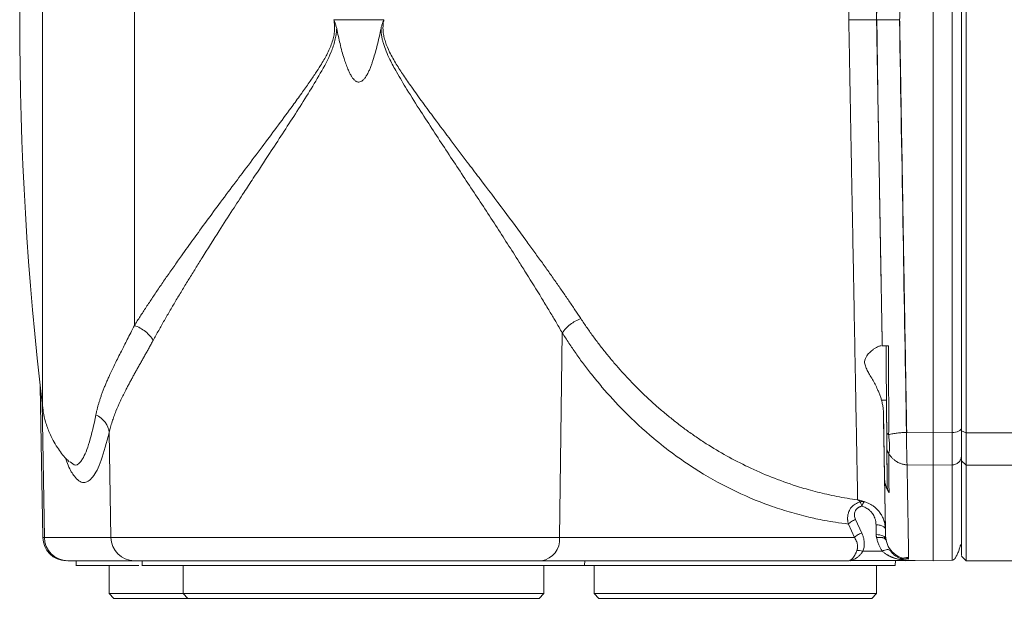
# Model space of a CAD drawing. Header units: millimetres. Extents: x 75 to 915, y -46 to 868.
# Tile 35 of 45: x 613 to 718, y 662 to 723. Entities that reach past the tile are written whole.
import ezdxf

# ---------------------------------------------------------------- set-up
doc = ezdxf.new("R2010")
doc.units = ezdxf.units.MM

msp = doc.modelspace()

# ---------------------------------------------------------------- linework, layer by layer
at = {"color": 7, "linetype": 'Continuous', "lineweight": 15}
for p, q in [((646.34, 723.24), (651.66, 723.24)), ((703.98, 723.24), (703.98, 723.24)), ((706.44, 723.24), (706.42, 723.24)), ((670.31, 668.2), (670.61, 689.96)), ((615.16, 684.28), (615.44, 668.2)), ((704.52, 682.79), (705.04, 682.79)), ((705.12, 673.6), (705.04, 682.79)), ((704.83, 674.51), (704.71, 681.45)), ((622.49, 679.35), (622.68, 668.2)), ((709.99, 679.34), (707.19, 679.38)), ((712.01, 679.37), (709.99, 679.34)), ((712.99, 679.56), (713.49, 679.34)), ((709.99, 675.89), (707.23, 675.93)), ((712.01, 675.92), (709.99, 675.89)), ((712.99, 676.34), (713.49, 675.89)), ((713.49, 675.89), (809.32, 675.89)), ((701.64, 668.2), (700.99, 669.64)), ((701.76, 670.12), (702.41, 668.68)), ((703.93, 669.56), (703.95, 668.51)), ((622.68, 668.2), (615.61, 668.2)), ((670.31, 668.2), (622.68, 668.2)), ((701.64, 668.2), (670.31, 668.2)), ((704.93, 669.07), (704.95, 668.02)), ((704.6, 666.75), (702.53, 666.75)), ((706.48, 665.99), (707.38, 666.11)), ((712.99, 666.24), (713.49, 665.74)), ((625.16, 665.74), (618.09, 665.74)), ((618.99, 665.75), (618.99, 665.24)), ((622.49, 665.24), (622.49, 662.24)), ((625.99, 665.75), (626, 665.24)), ((630.34, 665.24), (630.34, 662.24)), ((701.09, 665.74), (668.39, 665.74)), ((668.64, 662.24), (668.64, 665.24)), ((672.98, 665.24), (672.99, 665.75)), ((673.99, 665.24), (673.99, 662.24)), ((701.21, 665.74), (701.51, 665.75)), ((701.26, 665.75), (701.21, 665.74)), ((701.25, 665.75), (701.23, 665.75)), ((707.88, 665.75), (701.26, 665.75)), ((703.99, 662.24), (703.99, 665.24)), ((705.98, 665.24), (705.99, 665.75)), ((707.42, 666.05), (706.58, 665.95)), ((707.01, 665.74), (707.03, 665.74)), ((707.03, 665.74), (707.22, 665.75)), ((707.4, 665.79), (709.99, 665.74)), ((709.99, 665.74), (712.01, 665.78)), ((713.49, 665.74), (757.54, 665.74)), ((622.49, 662.24), (622.99, 661.74)), ((622.49, 662.24), (630.34, 662.24)), ((630.34, 662.24), (630.84, 661.74)), ((630.34, 662.24), (668.64, 662.24)), ((668.14, 661.74), (668.64, 662.24)), ((673.99, 662.24), (674.49, 661.74)), ((673.99, 662.24), (688.99, 662.24)), ((688.99, 662.24), (703.99, 662.24)), ((703.49, 661.74), (703.99, 662.24)), ((622.99, 661.74), (630.84, 661.74)), ((630.84, 661.74), (668.14, 661.74)), ((674.49, 661.74), (703.49, 661.74))]:
    msp.add_line(p, q, dxfattribs=at)
at = {"color": 8, "linetype": 'Continuous', "lineweight": 15}
for p, q in [((615.61, 668.2), (615.37, 682.49)), ((713.49, 679.34), (815.51, 679.34)), ((615.61, 668.2), (615.44, 668.2))]:
    msp.add_line(p, q, dxfattribs=at)
at = {"color": 7, "linetype": 'Continuous', "lineweight": 15, "flags": 128}
for points in [[(709.99, 679.34), (709.99, 684.86), (709.99, 690.53), (709.99, 696.31), (709.99, 702.19), (709.99, 708.15), (709.99, 714.16), (709.99, 720.21), (709.99, 726.27), (709.99, 732.32), (709.99, 738.33), (709.99, 744.29), (709.99, 750.18), (709.99, 755.96), (709.99, 761.62), (709.99, 767.14)], [(712.99, 679.56), (712.99, 685.05), (712.99, 690.69), (712.99, 696.44), (712.99, 702.3), (712.99, 708.23), (712.99, 714.21), (712.99, 720.23), (712.99, 726.26), (712.99, 732.27), (712.99, 738.26), (712.99, 744.19), (712.99, 750.04), (712.99, 755.8), (712.99, 761.43), (712.99, 766.92)], [(712.99, 766.92), (712.99, 761.43), (712.99, 755.8), (712.99, 750.04), (712.99, 744.19), (712.99, 738.26), (712.99, 732.27), (712.99, 726.26), (712.99, 720.23), (712.99, 714.21), (712.99, 708.23), (712.99, 702.3), (712.99, 696.44), (712.99, 690.69), (712.99, 685.05), (712.99, 679.56)], [(713.49, 767.14), (713.49, 761.62), (713.49, 755.96), (713.49, 750.18), (713.49, 744.29), (713.49, 738.33), (713.49, 732.32), (713.49, 726.27), (713.49, 720.21), (713.49, 714.16), (713.49, 708.15), (713.49, 702.19), (713.49, 696.31), (713.49, 690.53), (713.49, 684.86), (713.49, 679.34)], [(712.99, 676.34), (712.99, 676.62), (712.99, 676.94), (712.99, 677.29), (712.99, 677.68), (712.99, 678.11), (712.99, 678.57), (712.99, 679.05), (712.99, 679.56)], [(712.99, 679.56), (712.99, 679.05), (712.99, 678.57), (712.99, 678.11), (712.99, 677.68), (712.99, 677.29), (712.99, 676.94), (712.99, 676.62), (712.99, 676.34)], [(713.49, 679.34), (713.49, 678.79), (713.49, 678.28), (713.49, 677.79), (713.49, 677.33), (713.49, 676.91), (713.49, 676.53), (713.49, 676.19), (713.49, 675.89)], [(709.99, 665.74), (709.99, 665.79), (709.99, 666.15), (709.99, 666.89), (709.99, 667.98), (709.99, 669.44), (709.99, 671.25), (709.99, 673.4), (709.99, 675.89)], [(712.99, 676.34), (712.99, 673.86), (712.99, 671.72), (712.99, 669.92), (712.99, 668.47), (712.99, 667.38), (712.99, 666.65), (712.99, 666.29), (712.99, 666.29), (712.99, 666.65), (712.99, 667.38), (712.99, 668.47), (712.99, 669.92), (712.99, 671.72), (712.99, 673.86), (712.99, 676.34)], [(713.49, 675.89), (713.49, 673.4), (713.49, 671.25), (713.49, 669.44), (713.49, 667.98), (713.49, 666.89), (713.49, 666.15), (713.49, 665.79), (713.49, 665.74)]]:
    msp.add_lwpolyline(points, dxfattribs=at)
at = {"color": 8, "linetype": 'Continuous', "lineweight": 15, "flags": 128}
msp.add_lwpolyline([(625.17, 726.03), (625.17, 721.79), (625.17, 717.56), (625.17, 713.37), (625.17, 709.25), (625.17, 705.24), (625.17, 701.35), (625.17, 697.62), (625.17, 694.08), (625.17, 690.74)], dxfattribs=at)
at = {"color": 7, "linetype": 'Continuous', "lineweight": 15}
for centre, radius, start, end in [((962.99, 723.24), 350, 173.2615, 186.741), ((617.94, 668.24), 2.5, 181, 270), ((618.1, 668.23), 2.49, 180.7427, 269.7522), ((625.17, 668.23), 2.49, 180.7427, 269.7522), ((668.07, 667.98), 2.26, 278.2087, 5.6186)]:
    msp.add_arc(centre, radius, start, end, dxfattribs=at)
for points, knots in [([(701.98, 774.55), (701.98, 774.55), (701.98, 774.55), (701.97, 773.89), (701.92, 770.95), (701.83, 766.18), (701.71, 759.75), (701.57, 751.93), (701.4, 743), (701.25, 734.92), (701.14, 729.11), (701.09, 726.18), (701.06, 724.71), (701.05, 723.87), (701.04, 723.45), (701.04, 723.24)], [0, 0, 0, 0, 0.0000004, 0.0624851, 0.12497, 0.1874552, 0.2499409, 0.3124273, 0.3749144, 0.4374023, 0.4686958, 0.4843472, 0.4921735, 0.4960868, 0.5, 0.5, 0.5, 0.5]), ([(707.19, 767.11), (707.18, 766.8), (707.17, 766.19), (707.16, 765.25), (707.14, 764.3), (707.12, 763.34), (707.11, 762.36), (707.09, 761.36), (707.07, 760.35), (707.06, 759.32), (707.04, 758.28), (707.02, 757.22), (707, 756.14), (706.98, 755.05), (706.96, 753.94), (706.94, 752.82), (706.93, 751.68), (706.91, 750.52), (706.89, 749.35), (706.87, 748.17), (706.84, 746.97), (706.81, 745.09), (706.77, 742.58), (706.72, 739.52), (706.67, 736.63), (706.62, 733.93), (706.58, 731.42), (706.54, 729.1), (706.51, 726.97), (706.47, 725.04), (706.45, 723.82), (706.44, 723.24)], [0, 0, 0, 0, 0.022446, 0.045162, 0.068146, 0.091398, 0.11492, 0.13871, 0.162769, 0.187097, 0.211693, 0.236558, 0.261692, 0.287095, 0.312766, 0.338706, 0.364915, 0.391392, 0.418139, 0.445153, 0.472437, 0.499989, 0.572891, 0.641457, 0.705686, 0.765579, 0.821136, 0.872356, 0.91924, 0.961788, 1, 1, 1, 1]), ([(712.01, 679.37), (712.01, 686.17), (712.01, 693.35), (712.01, 708.1), (712.01, 715.67), (712.01, 730.81), (712.01, 738.38), (712.01, 753.13), (712.01, 760.31), (712.01, 767.12)], [0, 0, 0, 0, 0.25, 0.25, 0.5, 0.5, 0.75, 0.75, 1, 1, 1, 1]), ([(703.98, 723.24), (703.99, 723.42), (703.99, 723.59), (704, 723.96), (704, 724.16), (704.01, 724.76), (704.02, 725.15), (704.04, 726.32), (704.05, 727.1), (704.09, 729.45), (704.12, 731), (704.2, 735.63), (704.25, 738.68), (704.36, 744.59), (704.41, 747.45), (704.5, 752.9), (704.55, 755.49), (704.59, 757.9)], [0, 0, 0, 0, 0.015625, 0.015625, 0.03125, 0.03125, 0.0625, 0.0625, 0.125, 0.125, 0.25, 0.25, 0.5, 0.5, 0.75, 0.75, 1, 1, 1, 1]), ([(704.58, 757.51), (704.54, 755.1), (704.49, 752.54), (704.4, 747.14), (704.35, 744.31), (704.25, 738.47), (704.19, 735.46), (704.12, 730.9), (704.09, 729.36), (704.05, 727.04), (704.03, 726.27), (704.01, 725.12), (704.01, 724.74), (704, 724.15), (703.99, 723.95), (703.99, 723.59), (703.98, 723.42), (703.98, 723.24)], [0, 0, 0, 0, 0.25, 0.25, 0.5, 0.5, 0.75, 0.75, 0.875, 0.875, 0.9375, 0.9375, 0.96875, 0.96875, 0.984375, 0.984375, 1, 1, 1, 1]), ([(703.98, 723.24), (703.99, 723.5), (704, 724.01), (704.01, 724.77), (704.02, 725.53), (704.04, 726.29), (704.05, 727.06), (704.06, 727.82), (704.08, 728.57), (704.09, 729.33), (704.1, 730.09), (704.12, 730.85), (704.13, 731.6), (704.14, 732.36), (704.15, 732.86), (704.16, 733.11)], [0, 0, 0, 0, 0.077084, 0.154088, 0.231026, 0.307912, 0.384762, 0.46159, 0.53841, 0.615238, 0.692088, 0.768974, 0.845912, 0.922916, 1, 1, 1, 1]), ([(625.17, 690.74), (625.27, 690.9), (625.47, 691.22), (625.78, 691.7), (626.1, 692.19), (626.42, 692.69), (626.76, 693.19), (627.1, 693.71), (627.45, 694.24), (627.81, 694.77), (628.18, 695.31), (628.56, 695.86), (628.95, 696.42), (629.35, 696.99), (629.75, 697.56), (630.45, 698.54), (631.46, 699.96), (632.85, 701.86), (634.35, 703.89), (635.84, 705.88), (637.37, 707.92), (638.89, 709.93), (640.46, 712.05), (641.8, 713.86), (642.9, 715.37), (643.7, 716.51), (644.37, 717.49), (644.89, 718.29), (645.29, 718.95), (645.61, 719.54), (645.89, 720.12), (646.14, 720.74), (646.32, 721.34), (646.41, 721.85), (646.44, 722.27), (646.43, 722.59), (646.4, 722.92), (646.36, 723.13), (646.34, 723.24)], [0, 0, 0, 0, 0.0166, 0.03339, 0.05037, 0.067543, 0.084908, 0.102468, 0.120223, 0.138175, 0.156325, 0.174673, 0.193221, 0.21197, 0.230921, 0.250074, 0.307959, 0.369062, 0.433402, 0.500998, 0.556862, 0.624629, 0.687522, 0.750439, 0.78921, 0.822904, 0.851525, 0.875079, 0.892199, 0.906873, 0.923583, 0.9389, 0.954496, 0.968627, 0.976443, 0.984245, 0.992082, 1, 1, 1, 1]), ([(646.34, 723.24), (646.37, 723.18), (646.42, 723.06), (646.49, 722.87), (646.55, 722.68), (646.6, 722.49), (646.63, 722.36), (646.65, 722.3)], [0, 0, 0, 0, 0.200375, 0.400235, 0.599907, 0.799719, 1, 1, 1, 1]), ([(651.66, 723.24), (651.64, 723.19), (651.59, 723.08), (651.54, 722.93), (651.48, 722.76), (651.42, 722.56), (651.38, 722.39), (651.36, 722.3)], [0, 0, 0, 0, 0.174806, 0.341476, 0.500015, 0.699743, 1, 1, 1, 1]), ([(651.66, 723.24), (651.65, 723.17), (651.62, 723.03), (651.59, 722.82), (651.57, 722.61), (651.57, 722.4), (651.57, 722.18), (651.59, 721.86), (651.67, 721.43), (651.87, 720.69), (652.3, 719.69), (652.96, 718.52), (653.76, 717.29), (654.71, 715.94), (655.8, 714.41), (657.2, 712.52), (658.79, 710.4), (660.37, 708.3), (662.26, 705.81), (664.36, 703.03), (666.28, 700.44), (667.58, 698.65), (668.39, 697.53), (669.17, 696.44), (669.91, 695.39), (670.62, 694.36), (671.3, 693.37), (671.96, 692.41), (672.37, 691.78), (672.58, 691.48)], [0, 0, 0, 0, 0.005311, 0.010583, 0.015831, 0.021067, 0.026305, 0.031558, 0.044807, 0.05924, 0.088448, 0.124678, 0.159229, 0.197751, 0.247446, 0.299534, 0.374352, 0.446533, 0.499296, 0.613445, 0.716133, 0.754404, 0.79187, 0.828535, 0.864402, 0.899476, 0.933764, 0.96727, 1, 1, 1, 1]), ([(701.98, 672.21), (701.98, 672.23), (701.98, 672.28), (701.98, 672.37), (701.97, 672.47), (701.97, 672.58), (701.97, 672.69), (701.97, 672.82), (701.96, 672.96), (701.96, 673.11), (701.96, 673.27), (701.96, 673.44), (701.95, 673.61), (701.95, 673.8), (701.95, 674), (701.94, 674.21), (701.94, 674.43), (701.93, 674.66), (701.93, 674.9), (701.92, 675.14), (701.92, 675.4), (701.91, 675.67), (701.91, 675.95), (701.9, 676.24), (701.9, 676.54), (701.89, 676.85), (701.89, 677.17), (701.87, 678.07), (701.84, 679.7), (701.79, 682.34), (701.74, 685.4), (701.67, 688.72), (701.61, 692.27), (701.54, 696.06), (701.46, 700.26), (701.4, 703.55), (701.36, 705.69), (701.34, 706.56), (701.33, 707.47), (701.31, 708.43), (701.29, 709.43), (701.27, 710.47), (701.25, 711.56), (701.23, 712.69), (701.21, 713.86), (701.19, 715.07), (701.16, 716.33), (701.14, 717.63), (701.12, 718.98), (701.09, 720.36), (701.06, 721.79), (701.05, 722.75), (701.04, 723.24)], [0, 0, 0, 0, 0.009451, 0.018915, 0.028393, 0.037884, 0.047389, 0.056907, 0.066439, 0.075985, 0.085543, 0.095116, 0.104702, 0.114301, 0.123914, 0.13354, 0.14318, 0.152834, 0.162501, 0.172181, 0.181875, 0.191583, 0.201303, 0.211038, 0.220786, 0.230547, 0.240322, 0.250111, 0.310435, 0.37221, 0.435436, 0.500113, 0.558082, 0.619073, 0.683084, 0.750115, 0.761877, 0.774154, 0.786944, 0.800248, 0.814067, 0.828399, 0.843246, 0.858607, 0.874482, 0.890871, 0.907774, 0.925191, 0.943123, 0.961568, 0.980527, 1, 1, 1, 1]), ([(701.04, 723.24), (701.17, 723.24), (701.5, 723.24), (702.22, 723.24), (703.11, 723.24), (703.82, 723.24), (703.98, 723.24), (703.98, 723.24)], [0, 0, 0, 0, 0.0820926, 0.2075427, 0.4571995, 0.7068833, 0.9565566, 0.9565566, 0.9565566, 0.9565566]), ([(704.16, 713.38), (704.15, 713.63), (704.14, 714.13), (704.13, 714.88), (704.12, 715.64), (704.1, 716.39), (704.09, 717.15), (704.08, 717.91), (704.06, 718.67), (704.05, 719.43), (704.04, 720.19), (704.02, 720.95), (704.01, 721.71), (704, 722.48), (703.99, 722.99), (703.98, 723.24)], [0, 0, 0, 0, 0.077084, 0.154088, 0.231026, 0.307912, 0.384762, 0.46159, 0.53841, 0.615238, 0.692088, 0.768974, 0.845912, 0.922916, 1, 1, 1, 1]), ([(704.59, 688.58), (704.59, 688.77), (704.58, 689.13), (704.57, 689.69), (704.56, 690.25), (704.55, 690.82), (704.54, 691.39), (704.53, 691.97), (704.52, 692.55), (704.51, 693.14), (704.5, 693.73), (704.49, 694.33), (704.48, 694.93), (704.47, 695.54), (704.46, 696.16), (704.45, 696.77), (704.44, 697.4), (704.42, 698.02), (704.41, 698.65), (704.4, 699.29), (704.39, 699.93), (704.38, 700.57), (704.37, 701.22), (704.36, 701.87), (704.35, 702.53), (704.33, 703.19), (704.32, 703.85), (704.31, 704.52), (704.3, 705.18), (704.29, 705.86), (704.28, 706.53), (704.26, 707.21), (704.25, 707.89), (704.24, 708.57), (704.23, 709.26), (704.22, 709.95), (704.2, 710.64), (704.19, 711.33), (704.18, 712.02), (704.17, 712.72), (704.16, 713.41), (704.14, 714.11), (704.13, 714.81), (704.12, 715.51), (704.11, 716.22), (704.09, 716.92), (704.08, 717.63), (704.07, 718.33), (704.06, 719.04), (704.05, 719.75), (704.03, 720.46), (704.02, 721.17), (704.01, 721.87), (704, 722.57), (703.99, 723.02), (703.98, 723.24)], [0, 0, 0, 0, 0.018902, 0.037804, 0.056706, 0.075608, 0.094509, 0.11341, 0.13231, 0.15121, 0.17011, 0.18901, 0.207909, 0.226809, 0.245709, 0.264609, 0.28351, 0.302411, 0.321313, 0.340215, 0.359119, 0.378023, 0.396929, 0.415836, 0.434745, 0.453654, 0.472565, 0.491476, 0.510388, 0.529298, 0.548208, 0.567116, 0.586022, 0.604925, 0.623826, 0.642722, 0.661615, 0.680502, 0.699385, 0.718262, 0.737133, 0.756002, 0.774871, 0.793743, 0.812621, 0.831507, 0.850404, 0.869314, 0.888221, 0.907101, 0.925924, 0.944696, 0.963626, 0.982555, 1, 1, 1, 1]), ([(706.42, 723.24), (706.1, 723.24), (705.46, 723.24), (704.65, 723.24), (704.18, 723.24), (704.05, 723.24), (704.02, 723.24)], [0.1025444, 0.1025444, 0.1025444, 0.1025444, 0.3525399, 0.6025452, 0.8525497, 1, 1, 1, 1]), ([(704.02, 723.24), (704.02, 722.99), (704.03, 722.48), (704.04, 721.71), (704.05, 720.95), (704.06, 720.19), (704.07, 719.42), (704.08, 718.66), (704.09, 717.9), (704.1, 717.14), (704.11, 716.39), (704.12, 715.63), (704.13, 714.88), (704.14, 714.12), (704.15, 713.63), (704.16, 713.38)], [0, 0, 0, 0, 0.077113, 0.1542, 0.231259, 0.308289, 0.385289, 0.462256, 0.53919, 0.616089, 0.692951, 0.769775, 0.846559, 0.923301, 1, 1, 1, 1]), ([(707.17, 679.38), (707.05, 686.06), (706.81, 700.44), (706.55, 715.58), (706.42, 723.24)], [0, 0, 0, 0, 0.4844634, 0.9844633, 0.9844633, 0.9844633, 0.9844633]), ([(706.44, 723.24), (706.45, 722.93), (706.46, 722.32), (706.47, 721.41), (706.49, 720.51), (706.5, 719.63), (706.52, 718.77), (706.53, 717.91), (706.55, 717.08), (706.56, 716.26), (706.57, 715.45), (706.59, 714.66), (706.6, 713.89), (706.61, 713.13), (706.63, 712.39), (706.64, 711.66), (706.65, 710.95), (706.66, 710.25), (706.67, 709.57), (706.69, 708.9), (706.7, 708.25), (706.71, 707.61), (706.72, 706.99), (706.73, 706.39), (706.74, 705.8), (706.75, 705.22), (706.76, 704.67), (706.77, 704.12), (706.78, 703.59), (706.78, 703.08), (706.79, 702.58), (706.8, 702.1), (706.81, 701.63), (706.82, 701.18), (706.83, 700.14), (706.86, 698.54), (706.9, 696.39), (706.93, 694.3), (706.97, 692.25), (707, 690.26), (707.04, 688.32), (707.07, 686.43), (707.1, 684.59), (707.13, 682.8), (707.16, 681.07), (707.18, 679.94), (707.19, 679.38)], [0, 0, 0, 0, 0.020403, 0.040477, 0.060223, 0.079641, 0.098731, 0.117493, 0.135927, 0.154032, 0.17181, 0.189259, 0.206379, 0.223172, 0.239637, 0.255773, 0.271581, 0.287061, 0.302213, 0.317036, 0.331532, 0.345699, 0.359538, 0.373048, 0.386231, 0.399085, 0.411611, 0.423809, 0.435679, 0.44722, 0.458433, 0.469318, 0.479875, 0.490104, 0.500004, 0.549861, 0.598838, 0.646934, 0.69415, 0.740484, 0.785939, 0.830512, 0.874205, 0.917018, 0.958949, 1, 1, 1, 1]), ([(627.16, 689.16), (627.26, 689.33), (627.45, 689.68), (627.75, 690.21), (628.05, 690.75), (628.35, 691.28), (628.66, 691.82), (628.98, 692.37), (629.3, 692.91), (629.62, 693.46), (629.95, 694.01), (630.29, 694.57), (630.62, 695.12), (630.96, 695.68), (631.31, 696.24), (631.77, 696.99), (632.71, 698.5), (634.02, 700.57), (635.52, 702.9), (636.73, 704.76), (638.04, 706.76), (639.86, 709.52), (641.81, 712.52), (643.62, 715.36), (644.93, 717.53), (645.84, 719.22), (646.3, 720.41), (646.45, 720.93), (646.54, 721.35), (646.59, 721.63), (646.62, 721.89), (646.64, 722.1), (646.64, 722.23), (646.65, 722.3)], [0, 0, 0, 0, 0.017836, 0.035677, 0.053524, 0.071377, 0.089234, 0.107097, 0.124963, 0.142832, 0.160704, 0.178576, 0.196449, 0.21432, 0.232188, 0.250051, 0.285218, 0.375506, 0.443834, 0.50082, 0.545943, 0.625632, 0.750277, 0.812574, 0.874956, 0.937298, 0.953053, 0.968784, 0.976617, 0.984425, 0.990145, 0.995338, 1, 1, 1, 1]), ([(646.65, 722.3), (646.71, 722.02), (646.82, 721.48), (647.01, 720.67), (647.2, 719.9), (647.47, 718.98), (647.73, 718.22), (648.01, 717.61), (648.17, 717.3), (648.33, 717.05), (648.48, 716.87), (648.62, 716.75), (648.73, 716.67), (648.86, 716.62), (649.03, 716.6), (649.24, 716.65), (649.46, 716.8), (649.66, 717.04), (649.86, 717.35), (650.04, 717.7), (650.2, 718.08), (650.34, 718.44), (650.47, 718.82), (650.71, 719.58), (650.95, 720.47), (651.19, 721.5), (651.3, 722.02), (651.36, 722.3)], [0, 0, 0, 0, 0.067848, 0.128473, 0.195493, 0.256344, 0.353756, 0.385661, 0.41283, 0.435857, 0.455911, 0.46786, 0.478358, 0.489353, 0.499893, 0.517645, 0.537919, 0.562679, 0.591537, 0.625195, 0.655314, 0.687677, 0.71699, 0.750176, 0.875098, 0.934217, 1, 1, 1, 1]), ([(651.36, 722.3), (651.36, 722.23), (651.36, 722.1), (651.38, 721.9), (651.41, 721.61), (651.46, 721.33), (651.53, 721.01), (651.66, 720.55), (651.91, 719.86), (652.37, 718.84), (653.11, 717.49), (654.21, 715.64), (655.53, 713.57), (656.92, 711.43), (658.7, 708.72), (660.93, 705.36), (663.54, 701.38), (665.48, 698.36), (667.1, 695.78), (668.15, 694.09), (669.13, 692.46), (669.75, 691.43), (670.23, 690.62), (670.49, 690.15), (670.61, 689.96)], [0, 0, 0, 0, 0.004631, 0.009826, 0.015584, 0.026895, 0.03123, 0.040204, 0.062706, 0.087073, 0.125106, 0.17946, 0.249827, 0.312191, 0.374535, 0.499357, 0.624582, 0.749962, 0.790003, 0.875144, 0.917361, 0.952237, 0.979781, 1, 1, 1, 1]), ([(704.16, 713.38), (704.16, 713.05), (704.17, 712.4), (704.19, 711.42), (704.21, 710.45), (704.22, 709.47), (704.24, 708.5), (704.26, 707.53), (704.28, 706.56), (704.29, 705.6), (704.31, 704.63), (704.33, 703.67), (704.34, 702.7), (704.36, 701.74), (704.38, 700.5), (704.42, 698.11), (704.47, 695.5), (704.51, 692.99), (704.54, 691.43), (704.57, 689.97), (704.58, 689.04), (704.59, 688.58)], [0, 0, 0, 0, 0.038445, 0.076895, 0.11535, 0.153809, 0.192271, 0.230736, 0.269202, 0.30767, 0.346139, 0.384608, 0.423076, 0.461544, 0.500009, 0.573067, 0.750266, 0.818243, 0.882523, 0.943109, 1, 1, 1, 1]), ([(670.61, 689.96), (670.81, 690.26), (671.39, 690.89), (672.19, 691.33), (672.58, 691.48)], [0.0049818, 0.0049818, 0.0049818, 0.0049818, 0.5000002, 0.9950164, 0.9950164, 0.9950164, 0.9950164]), ([(672.58, 691.48), (672.69, 691.31), (672.91, 690.98), (673.24, 690.49), (673.59, 690), (673.94, 689.52), (674.3, 689.03), (674.66, 688.55), (675.04, 688.08), (675.42, 687.6), (675.8, 687.13), (676.2, 686.67), (676.6, 686.21), (677.01, 685.75), (677.43, 685.29), (677.85, 684.84), (678.29, 684.4), (678.72, 683.95), (679.17, 683.52), (679.62, 683.08), (680.08, 682.66), (680.55, 682.24), (681.03, 681.82), (681.51, 681.41), (682, 681.01), (682.5, 680.61), (683, 680.21), (683.51, 679.83), (684.03, 679.45), (684.56, 679.08), (685.09, 678.71), (685.63, 678.35), (686.7, 677.67), (688.37, 676.69), (690.69, 675.51), (693.18, 674.45), (695.22, 673.74), (696.75, 673.29), (697.72, 673.03), (698.73, 672.79), (699.78, 672.57), (700.87, 672.37), (701.6, 672.26), (701.98, 672.21)], [0, 0, 0, 0, 0.014191, 0.028508, 0.042952, 0.057524, 0.072224, 0.087052, 0.102011, 0.117099, 0.132318, 0.147668, 0.163151, 0.178766, 0.194513, 0.210395, 0.22641, 0.24256, 0.258846, 0.275266, 0.291823, 0.308517, 0.325347, 0.342315, 0.359421, 0.376665, 0.394047, 0.411569, 0.429231, 0.447032, 0.464974, 0.483056, 0.50128, 0.571862, 0.646763, 0.725999, 0.809587, 0.838629, 0.868747, 0.899942, 0.932216, 0.965568, 1, 1, 1, 1]), ([(621.08, 681.24), (621.1, 681.35), (621.14, 681.55), (621.22, 681.87), (621.3, 682.2), (621.4, 682.53), (621.51, 682.87), (621.62, 683.23), (621.75, 683.59), (621.89, 683.96), (622.05, 684.34), (622.21, 684.73), (622.39, 685.13), (622.68, 685.77), (623.13, 686.71), (623.65, 687.75), (624.09, 688.61), (624.42, 689.26), (624.78, 689.97), (625.04, 690.48), (625.17, 690.74)], [0, 0, 0, 0, 0.039466, 0.079342, 0.119644, 0.160384, 0.201575, 0.243231, 0.285361, 0.327979, 0.371094, 0.414716, 0.458854, 0.503517, 0.623203, 0.752554, 0.808194, 0.867982, 0.93192, 1, 1, 1, 1]), ([(625.17, 690.74), (625.58, 690.6), (626.41, 690.14), (626.98, 689.48), (627.16, 689.16)], [0.0050081, 0.0050081, 0.0050081, 0.0050081, 0.5050082, 1, 1, 1, 1]), ([(627.16, 689.16), (627.09, 689.03), (626.94, 688.76), (626.72, 688.36), (626.51, 687.97), (626.29, 687.58), (626.07, 687.19), (625.85, 686.81), (625.64, 686.42), (625.42, 686.04), (625.21, 685.66), (625, 685.28), (624.8, 684.9), (624.6, 684.53), (624.4, 684.16), (624.08, 683.54), (623.66, 682.69), (623.27, 681.8), (622.99, 681.07), (622.8, 680.51), (622.62, 679.93), (622.53, 679.55), (622.49, 679.35)], [0, 0, 0, 0, 0.033587, 0.067479, 0.10168, 0.136199, 0.17104, 0.206211, 0.241716, 0.277562, 0.313754, 0.350297, 0.387196, 0.424456, 0.462083, 0.500081, 0.613625, 0.733924, 0.795757, 0.860711, 0.92879, 1, 1, 1, 1]), ([(670.61, 689.96), (670.72, 689.77), (670.96, 689.41), (671.32, 688.86), (671.69, 688.31), (672.07, 687.76), (672.46, 687.2), (672.87, 686.65), (673.29, 686.1), (673.94, 685.27), (675.19, 683.74), (677.36, 681.37), (680.6, 678.39), (684.42, 675.57), (688.56, 673.24), (691.95, 671.81), (694.71, 670.91), (696.34, 670.47), (697.59, 670.19), (698.54, 670), (699.69, 669.8), (700.53, 669.69), (700.99, 669.64)], [0, 0, 0, 0, 0.014637, 0.029551, 0.044744, 0.060214, 0.075961, 0.091985, 0.108286, 0.124861, 0.166631, 0.250241, 0.360147, 0.501221, 0.625874, 0.750561, 0.812932, 0.8753, 0.897222, 0.925316, 0.959577, 1, 1, 1, 1]), ([(704.52, 682.79), (704.5, 682.86), (704.46, 682.98), (704.4, 683.18), (704.33, 683.37), (704.26, 683.56), (704.18, 683.75), (704.04, 684.07), (703.83, 684.49), (703.54, 685.02), (703.25, 685.51), (703.03, 685.91), (702.88, 686.21), (702.79, 686.44), (702.73, 686.67), (702.7, 687.06), (702.98, 687.64), (703.46, 688.07), (703.85, 688.34), (704.07, 688.46), (704.24, 688.54), (704.37, 688.58), (704.44, 688.58), (704.47, 688.58)], [0, 0, 0, 0, 0.02006, 0.040414, 0.061073, 0.082045, 0.103339, 0.124962, 0.187746, 0.250678, 0.31651, 0.375302, 0.40847, 0.43761, 0.469463, 0.500019, 0.605012, 0.749168, 0.81262, 0.874918, 0.9182, 0.959867, 1, 1, 1, 1]), ([(704.59, 688.58), (704.59, 688.58), (704.59, 688.58), (704.61, 688.58), (704.63, 688.58), (704.66, 688.58), (704.69, 688.58), (704.72, 688.58), (704.78, 688.58), (704.86, 688.58), (704.97, 688.58), (705.11, 688.58), (705.21, 688.58), (705.26, 688.58)], [0, 0, 0, 0, 0.087144, 0.169094, 0.245815, 0.317278, 0.383462, 0.444354, 0.499951, 0.63151, 0.758678, 0.881496, 1, 1, 1, 1]), ([(705.07, 679.4), (705.07, 679.7), (705.06, 680.29), (705.05, 681.2), (705.04, 682.11), (705.04, 683.02), (705.03, 683.93), (705.02, 684.86), (705.01, 685.78), (705, 686.71), (705, 687.64), (704.99, 688.27), (704.99, 688.58)], [0, 0, 0, 0, 0.100069, 0.200092, 0.30008, 0.400045, 0.499999, 0.599953, 0.699918, 0.799907, 0.89993, 1, 1, 1, 1]), ([(704.99, 688.58), (704.99, 688.58), (704.99, 688.58), (704.99, 688.57), (704.99, 688.55), (704.99, 688.52), (704.99, 688.46), (704.99, 688.36), (704.99, 688.18), (704.99, 687.94), (705, 687.55), (705, 686.97), (705.01, 686.18), (705.02, 685.44), (705.02, 684.77), (705.03, 684.23), (705.03, 683.72), (705.03, 683.26), (705.04, 682.95), (705.04, 682.79)], [0, 0, 0, 0, 0.024068, 0.048086, 0.072089, 0.096107, 0.120176, 0.181848, 0.243577, 0.306881, 0.370241, 0.500003, 0.606782, 0.713618, 0.78064, 0.847719, 0.898505, 0.949162, 1, 1, 1, 1]), ([(705.26, 688.58), (705.26, 688.39), (705.26, 688.01), (705.26, 687.32), (705.26, 686.59), (705.27, 685.53), (705.27, 684.48), (705.27, 683.2), (705.28, 682.09), (705.28, 681.15), (705.28, 680.41), (705.28, 679.81), (705.27, 679.35), (705.27, 679.14)], [0, 0, 0, 0, 0.059264, 0.118267, 0.2156, 0.288679, 0.450527, 0.544791, 0.69533, 0.804278, 0.848643, 0.931485, 1, 1, 1, 1]), ([(615.39, 682.45), (615.42, 682.15), (615.48, 681.49), (615.73, 680.44), (616.19, 679.15), (616.92, 677.83), (617.65, 676.81), (618.14, 676.36), (618.25, 676.26)], [0, 0, 0, 0, 0.129754, 0.285315, 0.463778, 0.716936, 0.932809, 1, 1, 1, 1]), ([(704.52, 682.79), (704.54, 682.72), (704.58, 682.57), (704.62, 682.35), (704.66, 682.13), (704.69, 681.91), (704.71, 681.68), (704.71, 681.53), (704.71, 681.45)], [0, 0, 0, 0, 0.166535, 0.332723, 0.498864, 0.665259, 0.832205, 1, 1, 1, 1]), ([(621.08, 681.24), (621.47, 681.06), (622.16, 680.5), (622.46, 679.73), (622.49, 679.35)], [0, 0, 0, 0, 0.500036, 1, 1, 1, 1]), ([(704.71, 681.45), (704.72, 681.3), (704.72, 681), (704.73, 680.55), (704.74, 680.11), (704.74, 679.68), (704.75, 679.25), (704.76, 678.84), (704.77, 678.43), (704.77, 678.03), (704.78, 677.64), (704.79, 677.25), (704.79, 676.88), (704.81, 675.89), (704.84, 674.42), (704.87, 672.69), (704.89, 671.27), (704.91, 670.43), (704.91, 669.95), (704.92, 669.69), (704.92, 669.48), (704.92, 669.31), (704.93, 669.17), (704.93, 669.11), (704.93, 669.07)], [0, 0, 0, 0, 0.020881, 0.041741, 0.062584, 0.083414, 0.104234, 0.125048, 0.14586, 0.166674, 0.187492, 0.20832, 0.229159, 0.250014, 0.375016, 0.49996, 0.624907, 0.749892, 0.791575, 0.83322, 0.874855, 0.916511, 0.958216, 1, 1, 1, 1]), ([(712.99, 679.81), (712.99, 679.7), (712.78, 679.46), (712.26, 679.37), (712.01, 679.37)], [0, 0, 0, 0, 0.5, 1, 1, 1, 1]), ([(705.07, 679.4), (705.07, 679.21), (705.07, 679.03), (705.07, 678.7), (705.08, 678.54), (705.08, 678.24), (705.08, 678.1), (705.08, 677.91), (705.08, 677.86), (705.08, 677.76), (705.08, 677.71), (705.08, 677.66)], [0, 0, 0, 0, 0.25, 0.25, 0.5, 0.5, 0.75, 0.75, 0.875, 0.875, 1, 1, 1, 1]), ([(707.17, 679.38), (707, 679.37), (706.84, 679.36), (706.52, 679.34), (706.35, 679.32), (706.03, 679.29), (705.87, 679.26), (705.56, 679.21), (705.4, 679.18), (705.27, 679.14)], [0, 0, 0, 0, 0.25, 0.25, 0.5, 0.5, 0.75, 0.75, 1, 1, 1, 1]), ([(705.27, 679.14), (705.28, 679.08), (705.29, 678.96), (705.31, 678.73), (705.35, 678.36), (705.38, 677.87), (705.36, 677.48), (705.32, 677.29), (705.3, 677.19), (705.29, 677.15), (705.29, 677.13)], [0, 0, 0, 0, 0.071685, 0.125149, 0.250177, 0.500018, 0.749854, 0.87485, 0.940453, 1, 1, 1, 1]), ([(707.17, 679.34), (707.17, 679.28), (707.17, 679.14), (707.17, 678.93), (707.17, 678.7), (707.17, 678.45), (707.18, 678.19), (707.18, 677.91), (707.18, 677.62), (707.19, 677.33), (707.2, 677.03), (707.2, 676.74), (707.21, 676.45), (707.22, 676.17), (707.22, 676.01), (707.23, 675.93)], [0, 0, 0, 0, 0.043595, 0.092745, 0.14745, 0.207711, 0.273526, 0.344897, 0.421821, 0.504301, 0.592334, 0.685921, 0.785061, 0.889754, 1, 1, 1, 1]), ([(709.99, 675.89), (709.99, 675.94), (709.99, 676.02), (709.99, 676.15), (709.99, 676.3), (709.99, 676.45), (709.99, 676.61), (709.99, 676.78), (709.99, 676.95), (709.99, 677.14), (709.99, 677.33), (709.99, 677.53), (709.99, 677.73), (709.99, 677.94), (709.99, 678.16), (709.99, 678.39), (709.99, 678.62), (709.99, 678.85), (709.99, 679.09), (709.99, 679.26), (709.99, 679.34)], [0, 0, 0, 0, 0.055556, 0.111112, 0.166668, 0.222223, 0.277778, 0.333334, 0.388889, 0.444444, 0.5, 0.555555, 0.61111, 0.666665, 0.722221, 0.777776, 0.833332, 0.888888, 0.944444, 1, 1, 1, 1]), ([(712.01, 675.92), (712.01, 675.96), (712.01, 676.04), (712.01, 676.17), (712.01, 676.31), (712.01, 676.46), (712.01, 676.62), (712.01, 676.79), (712.01, 676.96), (712.01, 677.15), (712.01, 677.34), (712.01, 677.54), (712.01, 677.74), (712.01, 677.95), (712.01, 678.17), (712.01, 678.4), (712.01, 678.63), (712.01, 678.87), (712.01, 679.12), (712.01, 679.28), (712.01, 679.37)], [0, 0, 0, 0, 0.054477, 0.109081, 0.163812, 0.21867, 0.273654, 0.328765, 0.384003, 0.439368, 0.49486, 0.550479, 0.606225, 0.662097, 0.718097, 0.774223, 0.830477, 0.886858, 0.943365, 1, 1, 1, 1]), ([(705.08, 677.66), (705.08, 677.58), (705.09, 677.4), (705.09, 677.11), (705.09, 676.76), (705.09, 676.38), (705.1, 675.71), (705.11, 674.99), (705.11, 674.2), (705.12, 673.8), (705.12, 673.6)], [0, 0, 0, 0, 0.0525862, 0.1160755, 0.190472, 0.2959896, 0.3809508, 0.6666507, 0.8333526, 1, 1, 1, 1]), ([(705.28, 677.12), (705.26, 677.15), (705.23, 677.19), (705.19, 677.26), (705.15, 677.34), (705.12, 677.41), (705.1, 677.5), (705.09, 677.58), (705.08, 677.63), (705.08, 677.66)], [0, 0, 0, 0, 0.138492, 0.279356, 0.422114, 0.566184, 0.710931, 0.855725, 1, 1, 1, 1]), ([(707.23, 675.93), (707.17, 675.93), (707.06, 675.94), (706.89, 675.97), (706.72, 676.01), (706.56, 676.06), (706.41, 676.12), (706.26, 676.19), (706.08, 676.29), (705.89, 676.44), (705.67, 676.63), (705.46, 676.86), (705.34, 677.03), (705.28, 677.12)], [0, 0, 0, 0, 0.072282, 0.143783, 0.21474, 0.285258, 0.355428, 0.425337, 0.495065, 0.608734, 0.730624, 0.860969, 1, 1, 1, 1]), ([(705.28, 677.12), (705.28, 677.07), (705.29, 676.95), (705.3, 676.76), (705.3, 676.53), (705.3, 676.27), (705.3, 675.88), (705.3, 675.54), (705.3, 675.24), (705.3, 675.05), (705.3, 674.83), (705.3, 674.56), (705.3, 674.27), (705.3, 673.98), (705.3, 673.67), (705.31, 673.42), (705.31, 673.18), (705.31, 673.06), (705.31, 672.98)], [0, 0, 0, 0, 0.03346, 0.07308, 0.118865, 0.184917, 0.25097, 0.37762, 0.420601, 0.46358, 0.518061, 0.578816, 0.657491, 0.736159, 0.802791, 0.901839, 0.931591, 1, 1, 1, 1]), ([(712.99, 676.82), (712.99, 676.71), (712.97, 676.6), (712.87, 676.38), (712.8, 676.28), (712.61, 676.1), (712.49, 676.03), (712.25, 675.94), (712.12, 675.92), (712.01, 675.92)], [0, 0, 0, 0, 0.25, 0.25, 0.5, 0.5, 0.75, 0.75, 1, 1, 1, 1]), ([(707.23, 675.93), (707.25, 674.34), (707.31, 671.16), (707.36, 668.09), (707.39, 666.35), (707.39, 666.15), (707.39, 666.09)], [0, 0, 0, 0, 0.291499, 0.580365, 0.866597, 1, 1, 1, 1]), ([(704.83, 674.51), (704.86, 672.98), (704.88, 671.73), (704.92, 669.78), (704.93, 669.08), (704.94, 668.68)], [0, 0, 0, 0, 0.5, 0.5, 1, 1, 1, 1]), ([(705.31, 672.98), (705.28, 673.02), (705.22, 673.1), (705.15, 673.24), (705.08, 673.39), (705.02, 673.54), (704.95, 673.73), (704.9, 673.95), (704.85, 674.21), (704.84, 674.41), (704.83, 674.51)], [0, 0, 0, 0, 0.092331, 0.18853, 0.288574, 0.392432, 0.50007, 0.643466, 0.810086, 1, 1, 1, 1]), ([(705.31, 672.98), (705.29, 673), (705.26, 673.04), (705.23, 673.12), (705.19, 673.19), (705.16, 673.3), (705.13, 673.43), (705.12, 673.54), (705.12, 673.6)], [0, 0, 0, 0, 0.122363, 0.24602, 0.371664, 0.499959, 0.751834, 1, 1, 1, 1]), ([(700.99, 669.64), (700.98, 669.68), (700.96, 669.77), (700.93, 669.9), (700.92, 670.03), (700.91, 670.16), (700.91, 670.36), (700.94, 670.63), (701.03, 670.94), (701.16, 671.2), (701.31, 671.42), (701.5, 671.61), (701.72, 671.77), (701.97, 671.9), (702.15, 671.96), (702.24, 671.99)], [0, 0, 0, 0, 0.044542, 0.088345, 0.131418, 0.173771, 0.215414, 0.333263, 0.453442, 0.542746, 0.6318, 0.721353, 0.812128, 0.904799, 1, 1, 1, 1]), ([(702.43, 671.54), (702.39, 671.53), (702.33, 671.51), (702.23, 671.48), (702.14, 671.44), (702.06, 671.4), (701.94, 671.32), (701.8, 671.19), (701.69, 670.99), (701.63, 670.78), (701.63, 670.56), (701.67, 670.33), (701.73, 670.19), (701.76, 670.12)], [0, 0, 0, 0, 0.052347, 0.102994, 0.152305, 0.200677, 0.248528, 0.372425, 0.497243, 0.616395, 0.747398, 0.869532, 1, 1, 1, 1]), ([(701.98, 672.21), (702.04, 672.19), (702.16, 672.17), (702.33, 672.12), (702.47, 672.08), (702.58, 672.04), (702.65, 672.02), (702.68, 672.01)], [0, 0, 0, 0, 0.274283, 0.511517, 0.7116, 0.874448, 1, 1, 1, 1]), ([(702.24, 671.99), (702.22, 672.01), (702.18, 672.06), (702.1, 672.13), (702.04, 672.18), (701.99, 672.2), (701.98, 672.21)], [0, 0, 0, 0, 0.224128, 0.499993, 0.8486, 1, 1, 1, 1]), ([(702.24, 671.99), (702.32, 672.01), (702.47, 672.03), (702.61, 672.02), (702.68, 672.01)], [0, 0, 0, 0, 0.5311279, 0.9918553, 0.9918553, 0.9918553, 0.9918553]), ([(702.43, 671.54), (702.39, 671.65), (702.32, 671.85), (702.26, 671.96), (702.24, 671.99)], [0, 0, 0, 0, 0.499909, 1, 1, 1, 1]), ([(702.68, 672), (702.67, 672), (702.66, 672), (702.64, 671.98), (702.62, 671.95), (702.6, 671.92), (702.57, 671.88), (702.54, 671.81), (702.5, 671.73), (702.46, 671.63), (702.44, 671.56), (702.43, 671.54)], [0, 0, 0, 0, 0.099389, 0.199212, 0.299345, 0.399659, 0.500063, 0.585066, 0.75389, 0.91383, 1, 1, 1, 1]), ([(703.93, 669.56), (703.93, 669.61), (703.92, 669.71), (703.91, 669.86), (703.88, 670), (703.84, 670.15), (703.78, 670.32), (703.69, 670.53), (703.53, 670.78), (703.33, 671.02), (703.09, 671.22), (702.86, 671.37), (702.65, 671.47), (702.5, 671.52), (702.43, 671.54)], [0, 0, 0, 0, 0.060256, 0.119592, 0.178221, 0.236363, 0.294245, 0.397287, 0.498097, 0.62574, 0.751325, 0.837122, 0.919541, 1, 1, 1, 1]), ([(700.99, 669.64), (701.07, 669.73), (701.3, 669.92), (701.61, 670.07), (701.76, 670.12)], [0, 0, 0, 0, 0.500091, 1, 1, 1, 1]), ([(704.93, 669.07), (704.93, 669.13), (704.92, 669.2), (704.86, 669.25), (704.85, 669.25)], [0, 0, 0, 0, 0.909932, 1, 1, 1, 1]), ([(704.88, 669.55), (704.89, 669.49), (704.91, 669.39), (704.92, 669.26), (704.93, 669.17), (704.93, 669.11), (704.93, 669.08), (704.93, 669.07)], [0, 0, 0, 0, 0.35505, 0.632466, 0.832345, 0.954821, 1, 1, 1, 1]), ([(702.41, 668.68), (702.26, 668.63), (702.11, 668.56), (701.84, 668.39), (701.73, 668.29), (701.64, 668.2)], [0, 0, 0, 0, 0.5, 0.5, 1, 1, 1, 1]), ([(701.9, 666.82), (701.91, 666.85), (701.93, 666.91), (701.95, 667.01), (701.96, 667.1), (701.97, 667.21), (701.97, 667.31), (701.96, 667.41), (701.93, 667.56), (701.88, 667.74), (701.78, 667.97), (701.69, 668.12), (701.64, 668.2)], [0, 0, 0, 0, 0.064283, 0.12988, 0.197042, 0.266006, 0.336987, 0.410187, 0.485786, 0.64394, 0.815075, 1, 1, 1, 1]), ([(702.41, 668.68), (702.44, 668.62), (702.49, 668.51), (702.55, 668.34), (702.6, 668.17), (702.64, 668), (702.66, 667.84), (702.68, 667.64), (702.68, 667.43), (702.66, 667.19), (702.61, 666.97), (702.56, 666.82), (702.53, 666.75)], [0, 0, 0, 0, 0.092722, 0.183173, 0.271585, 0.358207, 0.443305, 0.527158, 0.649749, 0.768628, 0.884963, 1, 1, 1, 1]), ([(704, 668.18), (703.99, 668.21), (703.98, 668.26), (703.96, 668.34), (703.95, 668.42), (703.95, 668.48), (703.95, 668.51)], [0, 0, 0, 0, 0.2497018, 0.4989532, 0.7487296, 1, 1, 1, 1]), ([(703.95, 668.51), (704.21, 668.51), (704.47, 668.46), (704.84, 668.28), (704.94, 668.15), (704.95, 668.02)], [0, 0, 0, 0, 0.5, 0.5, 1, 1, 1, 1]), ([(704, 668.18), (704.03, 668.19), (704.1, 668.2), (704.19, 668.21), (704.28, 668.21), (704.36, 668.22), (704.43, 668.21), (704.5, 668.21), (704.56, 668.2), (704.63, 668.19), (704.73, 668.16), (704.84, 668.11), (704.92, 668.04), (704.94, 667.99), (704.96, 667.97)], [0, 0, 0, 0, 0.073697, 0.144503, 0.212228, 0.276705, 0.337806, 0.395452, 0.449603, 0.500256, 0.598949, 0.75752, 0.892575, 1, 1, 1, 1]), ([(704.94, 668.68), (704.94, 668.49), (704.95, 668.27), (704.95, 668.17), (704.96, 668.16)], [0, 0, 0, 0, 0.847721, 1, 1, 1, 1]), ([(704.94, 668.4), (704.98, 668.08), (705.06, 667.44), (705.62, 666.63), (706.43, 666.06), (707.08, 665.97), (707.4, 665.93)], [0, 0, 0, 0, 0.249189, 0.499985, 0.750795, 1, 1, 1, 1]), ([(704.6, 666.75), (704.57, 666.79), (704.51, 666.88), (704.43, 667.01), (704.36, 667.15), (704.28, 667.29), (704.19, 667.51), (704.08, 667.8), (704.03, 668.05), (704, 668.18)], [0, 0, 0, 0, 0.0981657, 0.1969759, 0.2966062, 0.3972277, 0.4990067, 0.748733, 1, 1, 1, 1]), ([(704.97, 667.95), (704.97, 667.95), (704.97, 667.95), (704.96, 667.96), (704.96, 667.97)], [0, 0, 0, 0, 0.556539, 1, 1, 1, 1]), ([(712, 665.78), (712.07, 665.79), (712.2, 665.83), (712.4, 666.09), (712.58, 666.44), (712.73, 666.84), (712.81, 667.12), (712.87, 667.31), (712.89, 667.35), (712.9, 667.39), (712.9, 667.4), (712.91, 667.41), (712.91, 667.41), (712.91, 667.42), (712.91, 667.43), (712.92, 667.43), (712.92, 667.44), (712.93, 667.46), (712.94, 667.46), (712.94, 667.46), (712.94, 667.46)], [0, 0, 0, 0, 0.248519, 0.484228, 0.691031, 0.852596, 0.952714, 0.966341, 0.975019, 0.977539, 0.978409, 0.978775, 0.979114, 0.979449, 0.979801, 0.980628, 0.981707, 0.983086, 0.992004, 1, 1, 1, 1]), ([(701.9, 666.82), (701.88, 666.78), (701.85, 666.71), (701.81, 666.61), (701.77, 666.52), (701.72, 666.43), (701.68, 666.34), (701.63, 666.26), (701.59, 666.19), (701.51, 666.07), (701.4, 665.94), (701.28, 665.84), (701.19, 665.79), (701.14, 665.77), (701.12, 665.76), (701.11, 665.75), (701.11, 665.75), (701.15, 665.75), (701.18, 665.75), (701.2, 665.75), (701.21, 665.75)], [0, 0, 0, 0, 0.049697, 0.099577, 0.149637, 0.199857, 0.2502, 0.300613, 0.351037, 0.401399, 0.55218, 0.700759, 0.774913, 0.849666, 0.880123, 0.892877, 0.935051, 0.967496, 0.986137, 1, 1, 1, 1]), ([(702.53, 666.75), (702.51, 666.71), (702.46, 666.64), (702.38, 666.54), (702.3, 666.44), (702.22, 666.34), (702.13, 666.25), (702.03, 666.16), (701.92, 666.08), (701.82, 666.01), (701.69, 665.93), (701.56, 665.87), (701.39, 665.8), (701.27, 665.77), (701.19, 665.76), (701.16, 665.75), (701.19, 665.75), (701.24, 665.75), (701.26, 665.75)], [0, 0, 0, 0, 0.053996, 0.110435, 0.169348, 0.230758, 0.294687, 0.361157, 0.430183, 0.501783, 0.561611, 0.666271, 0.752653, 0.875376, 0.907559, 0.938831, 0.969248, 1, 1, 1, 1]), ([(704.6, 666.75), (704.78, 666.84), (705.14, 666.97), (705.36, 666.9), (705.42, 666.83)], [0, 0, 0, 0, 0.499994, 1, 1, 1, 1]), ([(704.6, 666.75), (704.64, 666.71), (704.72, 666.65), (704.84, 666.55), (704.95, 666.47), (705.06, 666.4), (705.16, 666.34), (705.26, 666.29), (705.35, 666.24), (705.43, 666.2), (705.51, 666.16), (705.58, 666.13), (705.65, 666.1), (705.71, 666.08), (705.76, 666.06), (705.8, 666.05), (705.83, 666.04), (705.86, 666.03), (705.88, 666.02), (705.95, 666), (706.07, 665.96), (706.3, 665.9), (706.54, 665.85), (706.79, 665.81), (706.98, 665.79), (707.15, 665.78), (707.28, 665.78), (707.35, 665.78), (707.38, 665.78)], [0, 0, 0, 0, 0.050987, 0.099304, 0.144955, 0.187915, 0.228146, 0.265622, 0.300352, 0.332348, 0.36161, 0.388132, 0.411904, 0.432915, 0.451151, 0.466598, 0.479245, 0.489081, 0.496096, 0.500284, 0.562198, 0.624263, 0.749436, 0.812803, 0.875825, 0.938081, 0.970623, 1, 1, 1, 1]), ([(705.42, 666.83), (705.44, 666.8), (705.49, 666.74), (705.57, 666.64), (705.65, 666.55), (705.74, 666.46), (705.87, 666.35), (706.05, 666.21), (706.28, 666.07), (706.53, 665.96), (706.74, 665.89), (706.89, 665.85), (706.98, 665.83), (707.06, 665.82), (707.14, 665.81), (707.23, 665.8), (707.31, 665.79), (707.37, 665.79), (707.4, 665.79)], [0, 0, 0, 0, 0.045885, 0.093728, 0.143581, 0.195495, 0.249514, 0.364209, 0.500894, 0.612804, 0.74975, 0.81156, 0.844544, 0.873952, 0.911361, 0.944391, 0.973652, 1, 1, 1, 1]), ([(618.99, 665.24), (618.99, 665.24), (618.89, 665.24), (619.25, 665.24), (620.1, 665.24), (621.61, 665.24), (623.46, 665.24), (624.97, 665.24), (625.65, 665.24)], [0, 0, 0, 0, 0.00003, 0.207843, 0.415657, 0.62347, 0.831284, 1, 1, 1, 1]), ([(668.39, 665.74), (668.28, 665.74), (668.06, 665.74), (667.73, 665.74), (667.38, 665.74), (667.03, 665.74), (666.67, 665.74), (666.31, 665.74), (665.62, 665.74), (664.58, 665.74), (663.14, 665.74), (661.63, 665.74), (659.53, 665.74), (656.76, 665.74), (653.29, 665.74), (649.74, 665.74), (646.18, 665.74), (642.69, 665.74), (639.35, 665.74), (636.21, 665.74), (633.36, 665.74), (630.84, 665.74), (629.07, 665.74), (627.87, 665.74), (627.08, 665.74), (626.41, 665.74), (625.95, 665.74), (625.65, 665.74), (625.45, 665.74), (625.29, 665.74), (625.2, 665.74), (625.16, 665.74)], [0, 0, 0, 0, 0.008943, 0.017877, 0.026805, 0.035731, 0.04466, 0.053593, 0.062537, 0.093794, 0.125061, 0.156318, 0.187585, 0.250068, 0.312552, 0.375035, 0.437518, 0.500001, 0.562484, 0.624967, 0.687451, 0.749934, 0.812417, 0.843674, 0.874941, 0.906199, 0.937465, 0.953106, 0.968728, 0.984352, 1, 1, 1, 1]), ([(626, 665.24), (626, 665.24), (625.85, 665.24), (626.37, 665.24), (627.63, 665.24), (629.83, 665.24), (632.77, 665.24), (636.35, 665.24), (640.44, 665.24), (644.88, 665.24), (647.95, 665.24), (649.49, 665.24)], [0, 0, 0, 0, 0.000018, 0.125016, 0.250013, 0.375011, 0.500009, 0.625007, 0.750004, 0.875002, 1, 1, 1, 1]), ([(649.49, 665.24), (651.03, 665.24), (654.1, 665.24), (658.54, 665.24), (662.62, 665.24), (666.21, 665.24), (669.15, 665.24), (671.32, 665.24), (672.72, 665.24), (672.89, 665.24), (672.98, 665.24)], [0, 0, 0, 0, 0.125002, 0.250004, 0.375007, 0.500009, 0.625011, 0.750013, 0.875016, 1, 1, 1, 1]), ([(672, 665.24), (672, 665.24), (671.89, 665.24), (672.26, 665.24), (673.17, 665.24), (674.77, 665.24), (676.89, 665.24), (679.49, 665.24), (682.44, 665.24), (685.65, 665.24), (687.87, 665.24), (688.99, 665.24)], [0, 0, 0, 0, 0.000018, 0.125016, 0.250013, 0.375011, 0.500009, 0.625007, 0.750004, 0.875002, 1, 1, 1, 1]), ([(688.99, 665.24), (690.1, 665.24), (692.32, 665.24), (695.53, 665.24), (698.49, 665.24), (701.08, 665.24), (703.21, 665.24), (704.78, 665.24), (705.79, 665.24), (705.91, 665.24), (705.98, 665.24)], [0, 0, 0, 0, 0.125002, 0.250004, 0.375007, 0.500009, 0.625011, 0.750013, 0.875016, 1, 1, 1, 1])]:
    msp.add_open_spline(points, degree=3, knots=knots, dxfattribs=at)
at = {"color": 8, "linetype": 'Continuous', "lineweight": 15}
for points, knots in [([(615.41, 764.31), (615.41, 764.32), (615.41, 764.34), (615.41, 763.68), (615.41, 762.39), (615.41, 760.47), (615.41, 757.99), (615.41, 754.97), (615.41, 751.46), (615.41, 747.52), (615.41, 743.21), (615.41, 738.59), (615.41, 733.73), (615.41, 728.71), (615.41, 723.61), (615.41, 718.5), (615.41, 713.46), (615.41, 708.58), (615.41, 703.92), (615.41, 699.56), (615.41, 695.56), (615.41, 691.99), (615.41, 688.9), (615.41, 686.33), (615.41, 684.33), (615.41, 682.95), (615.41, 682.19), (615.41, 682.17), (615.41, 682.16)], [0, 0, 0, 0, 0.023291, 0.062782, 0.102272, 0.141762, 0.181252, 0.220742, 0.260232, 0.299723, 0.339213, 0.378703, 0.418193, 0.457683, 0.497173, 0.536664, 0.576154, 0.615644, 0.655134, 0.694624, 0.734114, 0.773605, 0.813095, 0.852585, 0.892075, 0.931565, 0.971055, 1, 1, 1, 1]), ([(618.33, 676.26), (618.52, 676.09), (618.97, 675.68), (619.67, 676.41), (620.41, 678.14), (620.86, 680.21), (621.08, 681.24)], [0, 0, 0, 0, 0.194027, 0.461057, 0.729911, 1, 1, 1, 1]), ([(617.85, 676.66), (617.95, 676.39), (618.25, 675.51), (618.9, 674.46), (619.77, 673.82), (620.74, 674.45), (621.66, 676.2), (622.21, 678.3), (622.49, 679.35)], [0, 0, 0, 0, 0.060461, 0.194923, 0.395863, 0.597089, 0.798753, 1, 1, 1, 1]), ([(712, 665.78), (712, 665.78), (712, 666.64), (712.01, 670.05), (712.01, 672.6), (712.01, 675.92)], [0, 0, 0, 0, 0.5, 0.5, 1, 1, 1, 1]), ([(702.68, 672.01), (702.73, 671.99), (702.84, 671.96), (703, 671.9), (703.16, 671.83), (703.32, 671.75), (703.47, 671.66), (703.63, 671.56), (703.78, 671.45), (703.92, 671.33), (704.06, 671.19), (704.19, 671.04), (704.37, 670.82), (704.58, 670.48), (704.74, 670.12), (704.84, 669.79), (704.87, 669.64), (704.88, 669.55)], [0, 0, 0, 0, 0.0462856, 0.0936624, 0.1421319, 0.1917103, 0.2424318, 0.2943279, 0.3474276, 0.4017585, 0.4573492, 0.514231, 0.5724325, 0.704126, 0.8580094, 0.9215991, 1, 1, 1, 1]), ([(704.85, 669.25), (704.8, 669.3), (704.72, 669.38), (704.54, 669.46), (704.36, 669.52), (704.15, 669.55), (704, 669.55), (703.93, 669.56)], [0, 0, 0, 0, 0.283285, 0.450987, 0.626342, 0.809348, 1, 1, 1, 1])]:
    msp.add_open_spline(points, degree=3, knots=knots, dxfattribs=at)
at = {"color": 7, "linetype": 'Continuous', "lineweight": 15}
for points in [[(705.27, 679.14), (705.14, 679.21), (705.07, 679.31), (705.07, 679.4)], [(707.17, 679.34), (707.17, 679.36), (707.18, 679.37), (707.19, 679.38)], [(707.17, 679.38), (707.17, 679.37), (707.17, 679.36), (707.17, 679.34)], [(704.94, 668.68), (704.94, 668.34), (704.95, 668.12), (704.95, 668.02)], [(704.96, 667.97), (704.95, 667.99), (704.95, 668.01), (704.95, 668.02)], [(702.53, 666.75), (702.3, 666.82), (702.06, 666.85), (701.9, 666.82)], [(707.38, 665.78), (707.39, 665.79), (707.39, 665.79), (707.4, 665.79)], [(708.1, 665.77), (707.86, 665.77), (707.62, 665.77), (707.38, 665.78)], [(707.88, 665.75), (707.94, 665.75), (708, 665.75), (708.06, 665.76)], [(708.06, 665.76), (708.07, 665.76), (708.09, 665.77), (708.1, 665.77)]]:
    msp.add_open_spline(points, degree=3, dxfattribs=at)

doc.saveas('drawing.dxf')
